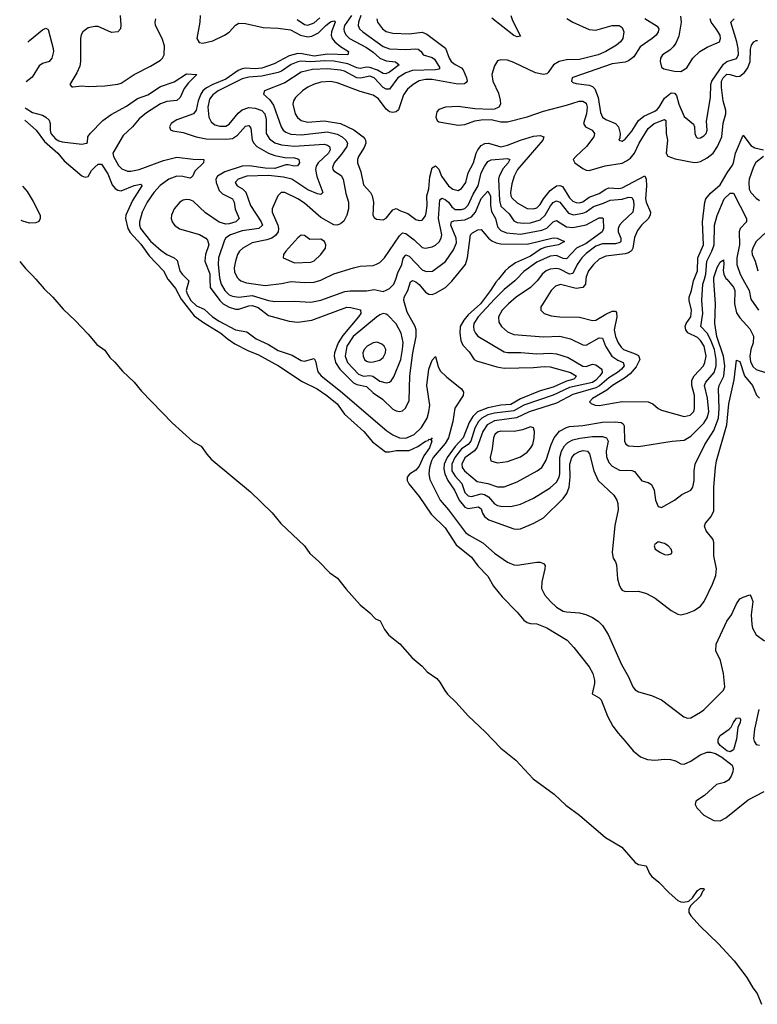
# Model space of a CAD drawing. Header units: inches. Extents: x 1552611 to 1694776, y 811966 to 917215.
# Tile 234 of 256: x 1571711 to 1576216, y 905570 to 911585. Entities that reach past the tile are written whole.
import ezdxf

# ---------------------------------------------------------------- set-up
doc = ezdxf.new("R2010")
doc.units = ezdxf.units.IN
doc.header["$MEASUREMENT"] = 0
doc.layers.add('B5970', color=7, linetype='Continuous')
doc.layers.add('B5971', color=7, linetype='Continuous')

msp = doc.modelspace()

# ---------------------------------------------------------------- linework, layer by layer
at = {"layer": 'B5970', "color": 5}
for points, elevation in [([(1571809.6, 910000), (1571860.4, 909940.4), (1571913.1, 909890), (1571977.1, 909817.1), (1572050, 909747.9), (1572130, 909663.2), (1572181.2, 909601.2), (1572230, 909566.5), (1572261.1, 909521.1), (1572292.6, 909492.6), (1572338, 909438), (1572410, 909371.4), (1572455.7, 909315.7), (1572641.9, 909121.9), (1572767.7, 909007.7), (1572820.2, 908980.2), (1572853.2, 908930), (1572880.5, 908900.5), (1573119.8, 908699.8), (1573252, 908572), (1573306.3, 908506.3), (1573449.5, 908370), (1573483.8, 908323.8), (1573536.8, 908276.8), (1573605.8, 908205.8), (1573652.6, 908172.6), (1573705.1, 908105.1), (1573790, 908010.1), (1573850, 907960.8), (1573884.4, 907924.4), (1573912.4, 907912.4), (1573939.1, 907859.1), (1573964.7, 907824.7), (1574032.3, 907772.3), (1574107.6, 907687.6), (1574170, 907635.3), (1574200.7, 907600.7), (1574259.4, 907559.4), (1574277.9, 907537.9), (1574306.7, 907486.7), (1574324.6, 907464.6), (1574375.5, 907415.5), (1574451.9, 907330), (1574554.7, 907234.7), (1574650, 907135.3), (1574741, 907061), (1574847.7, 906947.7), (1574974.7, 906854.7), (1575046.9, 906786.9), (1575130, 906726), (1575288.8, 906588.8), (1575388.4, 906530), (1575470, 906435.8), (1575490, 906423.3), (1575536.7, 906416.7), (1575556.8, 906370), (1575572.1, 906350), (1575615.5, 906315.5), (1575676.8, 906250), (1575730, 906204.4), (1575750, 906195.3), (1575765.9, 906194.1), (1575798.9, 906201.1), (1575819.9, 906220.1), (1575850, 906264.9), (1575870, 906278), (1575890, 906278), (1575891.3, 906270), (1575881.1, 906258.9), (1575868.9, 906230), (1575808.3, 906171.7), (1575798.1, 906150), (1575798.8, 906130), (1575810.7, 906110), (1575866.5, 906046.5), (1575978.8, 905938.8), (1576074.8, 905834.8), (1576152.8, 905732.8), (1576188.9, 905670), (1576216.1, 905636.1), (1576241.5, 905570)], 740), ([(1572616.4, 910000), (1572617.6, 909997.6), (1572662.6, 909942.6), (1572697.4, 909877.4), (1572776.9, 909776.9), (1572834.4, 909734.4), (1572939.4, 909670), (1572977.3, 909637.3), (1573025.3, 909605.3), (1573103.7, 909563.7), (1573170, 909536.8), (1573291.7, 909470), (1573435.2, 909375.2), (1573527.4, 909330), (1573586.5, 909290), (1573650, 909237.6), (1573695.6, 909175.6), (1573813.4, 909070), (1573865.7, 909005.7), (1573944.7, 908944.7), (1573970, 908944.3), (1574010, 908953.8), (1574090, 908953.2), (1574142.4, 908977.6), (1574190, 909010.2), (1574205.2, 909014.8), (1574210, 909021.6), (1574219.5, 909020.5), (1574230.3, 909030.3), (1574222, 909018), (1574227.3, 909010), (1574213.5, 908970), (1574179.8, 908920.2), (1574150, 908857.4), (1574130, 908833.3), (1574091.1, 908808.9), (1574078.3, 908790), (1574077.3, 908770), (1574086.7, 908750), (1574150, 908671.5), (1574223.7, 908563.7), (1574310, 908480.7), (1574377.6, 908377.6), (1574470, 908302), (1574509.4, 908249.4), (1574570, 908186.5), (1574604.2, 908124.2), (1574658.2, 908058.3), (1574750, 907966), (1574790, 907917), (1574810, 907902.6), (1574830, 907895.8), (1574870, 907894.4), (1574930, 907870.3), (1575054.1, 907794.1), (1575095.5, 907750), (1575190, 907630.7), (1575212, 907590), (1575222.6, 907550), (1575222.6, 907530), (1575206.7, 907466.7), (1575250, 907442), (1575262, 907430), (1575301.1, 907330), (1575333.8, 907270), (1575365.5, 907225.5), (1575410, 907178.3), (1575457.5, 907117.5), (1575502.3, 907082.3), (1575544.7, 907064.7), (1575590, 907061.7), (1575650, 907067.8), (1575686.3, 907066.3), (1575717.4, 907057.4), (1575750, 907039.1), (1575770, 907038), (1575810, 907055.3), (1575866.5, 907093.5), (1575910, 907109.6), (1575930, 907110.6), (1575961.2, 907101.2), (1576000, 907080), (1576061.6, 907030), (1576068.7, 907010), (1576067.1, 906990), (1576056.8, 906963.2), (1576039.9, 906940.1), (1576015.6, 906924.4), (1575967.9, 906912.1), (1575893.7, 906846.3), (1575841, 906810), (1575836.9, 906790), (1575847.2, 906770), (1575890, 906724.5), (1575950, 906692.1), (1575990, 906691.6), (1576023.1, 906710), (1576161.3, 906818.7), (1576258.4, 906870)], 760), ([(1572733.2, 910000), (1572743.3, 909990), (1572728.3, 909930), (1572732.8, 909910), (1572757.1, 909870), (1572790, 909836.4), (1572837, 909817), (1572889.3, 909770), (1572930, 909743.1), (1573030, 909689.7), (1573097.8, 909677.8), (1573155.3, 909635.3), (1573230, 909600.7), (1573290, 909565.1), (1573374.8, 909534.7), (1573430, 909503.6), (1573450, 909498.4), (1573510, 909514.5), (1573518.4, 909498.4), (1573532.9, 909432.9), (1573551.5, 909410), (1573670, 909315.1), (1573953.7, 909073.7), (1573990, 909048.2), (1574030, 909030.5), (1574070, 909028.2), (1574120.7, 909050), (1574165.7, 909094.3), (1574199.4, 909150), (1574210.3, 909190), (1574215, 909230), (1574198.6, 909350), (1574209.4, 909450), (1574230, 909504.7), (1574250, 909526.7), (1574266.6, 909466.6), (1574279.7, 909439.7), (1574320.5, 909400.5), (1574408.7, 909330), (1574421, 909310), (1574420.4, 909290), (1574368.7, 909211.3), (1574356.8, 909130), (1574329, 909030), (1574310, 908996.7), (1574236.9, 908910), (1574225.7, 908890), (1574213, 908850), (1574209.5, 908810), (1574216.4, 908776.4), (1574278.2, 908650), (1574330, 908590.9), (1574433.2, 908453.2), (1574456.2, 908436.2), (1574540.7, 908390), (1574610, 908325.1), (1574690, 908271.9), (1574730, 908254.4), (1574750, 908252.6), (1574870.2, 908270.2), (1574890.2, 908270.2), (1574910, 908263), (1574920.4, 908250), (1574918.9, 908230), (1574899.3, 908150), (1574898, 908110), (1574918.3, 908070), (1574952.3, 908030), (1574990, 907996.5), (1575030, 907972), (1575050, 907966.8), (1575130, 907962), (1575167.9, 907952.1), (1575210, 907933), (1575243.2, 907910), (1575270, 907883.5), (1575304.8, 907830), (1575386, 907646), (1575430.4, 907570), (1575455.5, 907510), (1575470, 907490.7), (1575490, 907478), (1575570, 907455.5), (1575630, 907430.7), (1575767, 907327), (1575790, 907319), (1575810, 907320.6), (1575870, 907353.8), (1575890, 907368), (1576010.6, 907490), (1576017.4, 907510), (1576009.9, 907590), (1575990.6, 907670), (1575962.9, 907730), (1575964.4, 907770), (1576029.4, 907910), (1576058.1, 907950), (1576090, 908016.4), (1576110, 908046.7), (1576130, 908058), (1576170, 908072), (1576178.8, 908058.8), (1576188.2, 908030), (1576179.6, 907950), (1576182, 907890), (1576187.1, 907867.1), (1576210, 907826.4), (1576259.1, 907790)], 780), ([(1572872.6, 910000), (1572874.2, 909950), (1572933.3, 909870), (1572954.7, 909850), (1572990, 909828.8), (1573030, 909817.2), (1573050, 909817.1), (1573110, 909837.8), (1573130, 909839.8), (1573166.9, 909826.9), (1573230, 909777.2), (1573356.1, 909743.9), (1573410, 909736.4), (1573495.8, 909750), (1573710, 909827.9), (1573732.5, 909827.5), (1573793.4, 909813.4), (1573794.2, 909790), (1573781.1, 909770), (1573684.1, 909655.9), (1573656.6, 909610), (1573634, 909550), (1573631.6, 909530), (1573639.4, 909490), (1573665.8, 909450), (1573750, 909366.9), (1573770, 909356.1), (1573830, 909343.9), (1573870, 909306.5), (1573927.4, 909267.4), (1573990, 909205.9), (1574010, 909194.7), (1574030, 909190.7), (1574050, 909196.1), (1574068.3, 909211.7), (1574090, 909259.5), (1574093.3, 909410), (1574112.6, 909550), (1574132.3, 909650), (1574131.7, 909690), (1574125.4, 909710), (1574078.4, 909798.4), (1574057.3, 909870), (1574059.7, 909890), (1574081.2, 909930), (1574097, 909983), (1574110, 909992.6), (1574130, 909984.4), (1574150, 909967.6), (1574190, 909920.1), (1574210, 909907.3), (1574230, 909906.8), (1574250, 909914.6), (1574311.9, 909950), (1574350, 909986.7), (1574360.8, 910000)], 820), ([(1572933.4, 910000), (1572941.3, 909970), (1572964.8, 909930), (1572990, 909905.2), (1573010, 909896.3), (1573050, 909890.1), (1573130, 909899.2), (1573229.9, 909870.1), (1573270, 909863.4), (1573386.4, 909866.4), (1573490, 909858.6), (1573550, 909871.8), (1573696, 909924), (1573730, 909929.1), (1573828.3, 909928.3), (1573876.7, 909936.7), (1573930, 909925.3), (1573950, 909931.7), (1573970, 909942.3), (1573996.8, 909970), (1574007.4, 910000)], 840), ([(1573049.9, 910000), (1573060.8, 909990), (1573096.6, 909976.6), (1573210, 909962.1), (1573310, 909974.3), (1573370, 909986.6), (1573450, 909979), (1573510, 909980.8), (1573550, 909993.9), (1573562.7, 910000)], 860), ([(1574634.5, 910000), (1574619.1, 909980.9), (1574586.5, 909930), (1574524.7, 909850), (1574450, 909781.1), (1574422.9, 909750), (1574400.5, 909710), (1574398.3, 909670), (1574405.1, 909625.1), (1574417.4, 909597.4), (1574455.5, 909555.5), (1574486, 909510), (1574501.5, 909501.5), (1574625, 909465), (1574670, 909456.6), (1574850, 909460.5), (1574913.9, 909466.1), (1574950, 909464), (1575075.8, 909430), (1575112.8, 909407.2), (1575094.9, 909390), (1575050, 909377.1), (1574970, 909340.4), (1574890, 909317), (1574770, 909267.9), (1574710, 909234.5), (1574650, 909229.7), (1574570, 909214.3), (1574507.9, 909190), (1574479.6, 909160.4), (1574456.4, 909123.6), (1574419.3, 909030), (1574370, 908978.2), (1574321.7, 908910), (1574304.3, 908870), (1574301.8, 908841.8), (1574306.8, 908810), (1574325.5, 908770), (1574366.9, 908710), (1574394.3, 908650), (1574430, 908607.1), (1574450, 908599), (1574513.1, 908610), (1574530, 908596.1), (1574537.6, 908570), (1574549.2, 908550), (1574576.5, 908530), (1574730, 908475.6), (1574750, 908471.9), (1574770, 908474.4), (1574851.7, 908508.3), (1574910, 908541.5), (1575030, 908661), (1575051.8, 908690), (1575066.5, 908730), (1575072.9, 908790), (1575070.3, 908869.7), (1575083.1, 908910), (1575100.6, 908930), (1575130, 908946.7), (1575152.8, 908952.8), (1575178, 908950), (1575192, 908932), (1575218.1, 908830), (1575244.8, 908770), (1575339.6, 908679.6), (1575358.5, 908650), (1575364.7, 908630), (1575367.3, 908590), (1575345.1, 908494.9), (1575329.2, 908329.2), (1575336.2, 908296.2), (1575350, 908274), (1575355.1, 908255.1), (1575363.1, 908170), (1575371.9, 908131.9), (1575382.6, 908110), (1575390, 908100.3), (1575410, 908091.3), (1575490, 908094.4), (1575539, 908079), (1575591.6, 908051.6), (1575690, 907976.5), (1575730, 907952.9), (1575750, 907950.3), (1575790, 907958.5), (1575830, 907975.5), (1575870, 908001.6), (1575891.7, 908030), (1575942.4, 908137.6), (1575961.9, 908190), (1575966.4, 908230), (1575949.9, 908310), (1575951.4, 908391.3), (1575945.7, 908410), (1575902.9, 908462.9), (1575894.6, 908490), (1575899.3, 908510), (1575933.8, 908550), (1575950, 908584), (1575951.1, 908730), (1575960.4, 908850), (1575967.8, 908890), (1576030.3, 909110), (1576041.8, 909238.2), (1576074.6, 909385.4), (1576090, 909506), (1576110, 909497.1), (1576138.1, 909410), (1576185.9, 909350), (1576211.4, 909291.4), (1576230, 909272.4)], 820), ([(1574744.8, 910000), (1574735.3, 909990), (1574670, 909936.9), (1574610, 909878), (1574510.6, 909770), (1574485, 909730), (1574482.2, 909710), (1574485.7, 909690), (1574493.9, 909670), (1574510, 909652.6), (1574670, 909556.6), (1574691.2, 909551.2), (1574772.6, 909552.6), (1574870, 909543.6), (1574950, 909547.9), (1574990, 909544.2), (1575061.4, 909521.4), (1575150, 909468.7), (1575170, 909466.6), (1575210, 909481.3), (1575230, 909475.9), (1575266.2, 909450), (1575267.1, 909447.1), (1575269, 909430), (1575254.6, 909410), (1575230, 909382.9), (1575210, 909368.5), (1575070, 909338.4), (1574970, 909291.8), (1574790, 909229.9), (1574730, 909196.1), (1574610, 909180.6), (1574570, 909170.4), (1574533.8, 909150), (1574512.9, 909130), (1574491.4, 909090), (1574467.1, 909010), (1574450.9, 908989.1), (1574410, 908962.7), (1574367.9, 908910), (1574350.1, 908870), (1574350.1, 908830), (1574370, 908795.6), (1574411.9, 908751.9), (1574430, 908697.5), (1574450, 908677.3), (1574470, 908673.2), (1574530, 908687.7), (1574550, 908685), (1574573.9, 908670), (1574610, 908628), (1574630, 908617.4), (1574650, 908613.5), (1574710, 908611.5), (1574770, 908625.5), (1574850, 908661.8), (1574950, 908724.2), (1574990, 908759.7), (1575005.4, 908790), (1575009.5, 908810.5), (1575010.3, 908910), (1575019.6, 908950), (1575037.7, 908982.3), (1575058.2, 909001.8), (1575090, 909018.3), (1575131.5, 909028.5), (1575210, 909038.5), (1575270, 909037.9), (1575294.2, 909030), (1575304.7, 909010), (1575293.8, 908950), (1575295.1, 908915.1), (1575310, 908880.3), (1575330, 908857.2), (1575373.8, 908833.8), (1575450, 908830.2), (1575465.1, 908825.1), (1575510, 908768.5), (1575550, 908757.6), (1575570, 908745.5), (1575586, 908710), (1575593.4, 908650), (1575610.5, 908610.5), (1575630, 908604.9), (1575710, 908650.3), (1575755.9, 908684.1), (1575810, 908711.7), (1575822.2, 908730), (1575831.4, 908770), (1575829.7, 908830), (1575836.8, 908870), (1575896.5, 908990), (1575950, 909075.8), (1575978.2, 909150), (1575982.9, 909210), (1575980.1, 909330), (1575983.4, 909350), (1576012.6, 909407.4), (1576017.6, 909470), (1576010.4, 909530), (1575969.7, 909650), (1575957.4, 909730), (1575960.7, 909850), (1575949.6, 909990), (1575950, 910000)], 840), ([(1574878.9, 910000), (1574870.8, 909989.2), (1574830.8, 909949.2), (1574743.8, 909890), (1574696.8, 909850), (1574658.3, 909810), (1574634.5, 909770), (1574636.6, 909736.6), (1574654.2, 909710), (1574690, 909678.9), (1574730, 909662.6), (1574910, 909647.2), (1575010, 909650.7), (1575074.9, 909634.9), (1575150, 909599), (1575170, 909596.3), (1575250, 909641.7), (1575270, 909640.3), (1575289.1, 909590), (1575327.6, 909530), (1575364.1, 909504.1), (1575397.2, 909490), (1575403.3, 909470), (1575387, 909450), (1575361.5, 909430), (1575310, 909398.1), (1575251.5, 909348.5), (1575230, 909336.8), (1575090, 909295.4), (1574990, 909241.9), (1574821.7, 909190), (1574746.2, 909153.8), (1574610, 909134.3), (1574566.9, 909110), (1574540.1, 909070), (1574505.6, 908974.4), (1574488, 908952), (1574430, 908907.8), (1574411.1, 908870), (1574413.3, 908850), (1574426.8, 908830), (1574504.8, 908764.8), (1574571.1, 908751.1), (1574630, 908730.7), (1574670, 908730.9), (1574750, 908761.9), (1574871.2, 908828.8), (1574899.4, 908850), (1574926.8, 908893.2), (1574957.1, 908990), (1574974.4, 909030), (1575008.7, 909071.3), (1575050, 909092.9), (1575070, 909099.2), (1575150, 909105.5), (1575270, 909126.5), (1575348.7, 909128.7), (1575384.2, 909124.2), (1575396.3, 909116.3), (1575403.2, 909103.2), (1575405.3, 909010), (1575412.9, 908992.9), (1575430, 908981.7), (1575490, 908977.9), (1575695.3, 909010), (1575770, 909016.6), (1575810, 909040.5), (1575890, 909120.8), (1575910, 909153), (1575919.1, 909190), (1575912.1, 909272.1), (1575893.5, 909350), (1575901.8, 909370), (1575952.2, 909430), (1575964.2, 909470), (1575965.6, 909510), (1575954.6, 909570), (1575930, 909631), (1575910, 909670.8), (1575871.5, 909710), (1575883, 909790), (1575877.8, 909870), (1575884, 909970), (1575892.9, 910000)], 860), ([(1575169, 910000), (1575166.9, 909970), (1575150, 909949.9), (1575110, 909943.8), (1575013.5, 909966.5), (1574982.9, 909957.1), (1574956.3, 909930), (1574906.5, 909850), (1574894.9, 909830), (1574894, 909810), (1574913.4, 909790), (1574956.3, 909776.3), (1575010.1, 909770.1), (1575130, 909767.3), (1575210, 909746.5), (1575230, 909750.1), (1575290, 909786.8), (1575330, 909804), (1575350, 909804.2), (1575356, 909796), (1575357.5, 909770), (1575341.3, 909690), (1575349.8, 909649.8), (1575366.6, 909610), (1575383.9, 909583.9), (1575399.4, 909570), (1575470, 909544.7), (1575490, 909533.3), (1575499, 909510), (1575475.8, 909464.2), (1575438.8, 909421.2), (1575404.9, 909395.1), (1575331.5, 909350), (1575297.5, 909322.5), (1575210.3, 909270), (1575190.5, 909250), (1575201.1, 909241.1), (1575226.8, 909230), (1575250, 909227.4), (1575390, 909252.2), (1575550, 909250.9), (1575578.1, 909238.1), (1575610, 909210.3), (1575630, 909199.6), (1575770, 909161.1), (1575805.6, 909170), (1575828.3, 909191.7), (1575833.1, 909210), (1575832.5, 909290), (1575816.7, 909350), (1575816.6, 909383.4), (1575830.8, 909409.2), (1575887.1, 909470), (1575896.2, 909490), (1575903.9, 909530), (1575890.6, 909590), (1575870, 909626), (1575850, 909642.9), (1575791.8, 909671.8), (1575779.2, 909690), (1575776, 909710), (1575781.5, 909730), (1575810.3, 909770), (1575813.6, 909810), (1575799.9, 909870), (1575800.7, 909890), (1575814.6, 909930), (1575827.1, 909990), (1575831.1, 910000)], 880), ([(1576029.1, 910000), (1576070, 909950.9), (1576079.4, 909930), (1576077.4, 909850), (1576090, 909795.2), (1576110, 909762.7), (1576170, 909695.9), (1576192.4, 909652.4), (1576191.3, 909611.3), (1576176.3, 909570), (1576170.3, 909530), (1576175.3, 909495.3), (1576190, 909463.6), (1576210, 909448.2), (1576265.7, 909430)], 840), ([(1576127.4, 910000), (1576165.5, 909930), (1576177.6, 909877.6), (1576223.8, 909810)], 860), ([(1576225.7, 907370), (1576198.4, 907250), (1576193.4, 907193.4), (1576196.7, 907176.7), (1576210, 907156.3), (1576230, 907152.7)], 780)]:
    msp.add_lwpolyline(points, dxfattribs=dict(at, elevation=elevation))
for points, elevation in [([(1573930, 909789.8), (1573910, 909782.2), (1573890, 909767.7), (1573747.3, 909650), (1573709.4, 909590), (1573699.5, 909530), (1573712.2, 909490), (1573780.1, 909420.1), (1573810, 909408.2), (1573850, 909411.1), (1573867.8, 909407.8), (1573910, 909375.8), (1573950, 909367), (1573969.1, 909370.9), (1573980.4, 909379.6), (1573996.1, 909403.9), (1574038.4, 909510), (1574049.9, 909570), (1574052.8, 909612.8), (1574041.1, 909670), (1574010, 909726.4), (1573959.1, 909779.1), (1573950, 909786)], 840), ([(1573894.1, 909614.1), (1573870, 909611.3), (1573832.4, 909590), (1573814.7, 909570), (1573807.2, 909550), (1573807.9, 909530), (1573817.6, 909510), (1573830, 909499.3), (1573850, 909493.1), (1573870, 909494.1), (1573910, 909504.4), (1573930, 909521.8), (1573945, 909550), (1573946.5, 909570), (1573937.4, 909590), (1573923.8, 909603.8)], 860), ([(1574830, 909097.4), (1574781.2, 909078.8), (1574730.1, 909069.9), (1574650, 909071.5), (1574630, 909065), (1574612.1, 909050), (1574604.1, 909030), (1574597.5, 908962.5), (1574585.2, 908910), (1574588.5, 908890), (1574630, 908878.3), (1574690, 908886), (1574770, 908915), (1574810, 908943.9), (1574833.8, 908970), (1574844.1, 908990), (1574852.7, 909030), (1574855.1, 909070), (1574850, 909092.3)], 880), ([(1575610, 908395.3), (1575590, 908378), (1575586.8, 908370), (1575592, 908350), (1575624.7, 908330), (1575650, 908318.8), (1575670, 908316), (1575690, 908322), (1575695.3, 908330), (1575689, 908350), (1575672.7, 908370), (1575650, 908385.2)], 840), ([(1576050, 907112.6), (1576030, 907117.6), (1575990, 907151.6), (1575977.5, 907170), (1575976.1, 907190), (1575990, 907212.7), (1576044, 907250), (1576056.5, 907263.5), (1576070, 907292), (1576090, 907317.8), (1576110, 907320.3), (1576114.4, 907310), (1576111.9, 907290), (1576097.8, 907262.2), (1576090, 907189.6), (1576070, 907124.4)], 760)]:
    msp.add_lwpolyline(points, close=True, dxfattribs=dict(at, elevation=elevation))
at = {"layer": 'B5971', "color": 5}
for points, elevation in [([(1572324.7, 911610), (1572329.2, 911550.8), (1572326.5, 911530), (1572310, 911509.9), (1572272.6, 911507.4), (1572190, 911542.7), (1572170, 911543.9), (1572130, 911534.3), (1572095.6, 911510), (1572086.6, 911493.4), (1572082.4, 911470), (1572082.6, 911330), (1572078.6, 911301.4), (1572060.4, 911259.6), (1572017.3, 911190), (1572030, 911174.8), (1572034.8, 911174.8), (1572090, 911181.3), (1572130, 911177.4), (1572230, 911180.6), (1572310, 911190.7), (1572330, 911197.9), (1572409.2, 911250.8), (1572510, 911301.9), (1572570, 911338), (1572583.8, 911350), (1572594.1, 911370), (1572595.1, 911424.9), (1572581.3, 911470), (1572540.9, 911550), (1572537.5, 911570), (1572541.5, 911590)], 820), ([(1572812.8, 911610), (1572810.5, 911570), (1572792.6, 911470), (1572806.3, 911446.3), (1572830, 911440.7), (1572890, 911456.7), (1572962.4, 911490), (1572991, 911509), (1573030, 911551.2), (1573050, 911563.3), (1573090, 911561.9), (1573197.7, 911537.7), (1573290, 911533.3), (1573364, 911524), (1573426.1, 911490), (1573470, 911480.6), (1573495.2, 911484.8), (1573535.5, 911504.5), (1573580.4, 911550), (1573610, 911572), (1573630, 911578.2), (1573635.4, 911575.4), (1573637, 911570), (1573615.1, 911510), (1573613.3, 911490), (1573618.9, 911470), (1573635.7, 911450), (1573670, 911421.7), (1573720.2, 911390), (1573714.4, 911370), (1573590, 911374.5), (1573510, 911362.8), (1573437.2, 911377.2), (1573410, 911378), (1573356.3, 911363.7), (1573264.2, 911315.8), (1573190.4, 911289.6), (1573150, 911285.1), (1573090, 911288.9), (1573070, 911284.9), (1573046.1, 911273.9), (1572970, 911222.7), (1572890.1, 911190), (1572851, 911169), (1572829.7, 911150), (1572817.4, 911130), (1572801.8, 911090), (1572788.4, 911031.6), (1572772.1, 911010), (1572670, 910973.4), (1572635.8, 910950), (1572624.9, 910930), (1572632.5, 910912.5), (1572645.4, 910905.4), (1572710, 910896), (1572788.7, 910868.7), (1572850, 910857.4), (1572970, 910854.9), (1573010, 910859.9), (1573041.4, 910878.6), (1573090, 910935.2), (1573110, 910939.1), (1573122.3, 910922.3), (1573131.3, 910850), (1573140.3, 910830), (1573160.1, 910810), (1573230, 910769.7), (1573270, 910754.7), (1573330, 910743.5), (1573390, 910741.8), (1573410, 910734.4), (1573416, 910730), (1573419.5, 910710), (1573408.5, 910691.5), (1573390.2, 910689.8), (1573350, 910698.7), (1573337.4, 910697.4), (1573270, 910676.2), (1573210, 910677.6), (1573112.4, 910692.4), (1573070, 910689.5), (1572963.4, 910656.6), (1572919.1, 910630), (1572909.7, 910610), (1572910.8, 910590), (1572930, 910542.3), (1572950, 910520.5), (1573010.1, 910490.1), (1573021, 910470), (1573027.2, 910427.2), (1573050.9, 910370), (1573031.1, 910350), (1572990, 910337.5), (1572970, 910336.3), (1572930, 910347.8), (1572845.7, 910405.7), (1572770, 910475.8), (1572750, 910485.2), (1572730, 910486.9), (1572710, 910481.7), (1572690, 910469.9), (1572654, 910430), (1572637.4, 910390), (1572635.5, 910370), (1572641.6, 910350), (1572656, 910330), (1572687.5, 910307.5), (1572810, 910272.5), (1572848.8, 910250), (1572858.2, 910238.2), (1572866.3, 910210), (1572845.7, 910150), (1572842.7, 910110), (1572871.6, 910031.6), (1572872.6, 910000)], 820), ([(1573736.8, 911610), (1573695.5, 911550), (1573690.1, 911530), (1573692.8, 911512.8), (1573704.3, 911490), (1573725.1, 911470), (1573830, 911415.6), (1573870, 911387.5), (1573910.3, 911350.3), (1573950, 911334.6), (1574006.9, 911326.9), (1574029.1, 911310), (1573970, 911264), (1573946.5, 911253.5), (1573930, 911257), (1573896.1, 911276.1), (1573850, 911293.8), (1573830, 911295.8), (1573790, 911287.8), (1573770, 911291.4), (1573715.8, 911315.8), (1573630, 911332.3), (1573573.8, 911333.8), (1573490, 911328.2), (1573428.7, 911331.3), (1573410, 911328.2), (1573370, 911311.6), (1573310, 911270.3), (1573290, 911262.2), (1573190, 911240.2), (1573110, 911234.4), (1573070, 911224.7), (1572922.8, 911150), (1572890, 911126.6), (1572870, 911098.9), (1572860.7, 911050), (1572865.6, 910990), (1572880.1, 910960.1), (1572902.2, 910942.2), (1572934.3, 910934.3), (1572970, 910934.8), (1572990, 910945.9), (1573045.3, 911014.7), (1573070, 911035.3), (1573110, 911048.9), (1573150, 911045.4), (1573190, 911030.1), (1573208.1, 911010), (1573215.6, 910975.6), (1573215.4, 910890), (1573236.6, 910856.6), (1573270, 910832.4), (1573310, 910820.1), (1573386.6, 910813.4), (1573570, 910824.2), (1573590, 910819.5), (1573602.9, 910810), (1573606.8, 910790), (1573596.3, 910770), (1573533.6, 910710), (1573521.8, 910690), (1573517.3, 910670), (1573526.4, 910626.4), (1573561.6, 910530), (1573550, 910517), (1573530, 910520.4), (1573470, 910546.5), (1573372.3, 910610), (1573322.6, 910622.6), (1573230, 910633), (1573098.8, 910630), (1573046, 910610), (1573026.7, 910590), (1573038.9, 910570), (1573071.9, 910551.9), (1573091.6, 910531.6), (1573120.7, 910450), (1573186.1, 910350), (1573193.2, 910330), (1573171.8, 910310), (1573070, 910296.1), (1572998, 910270), (1572970, 910251.6), (1572961.5, 910238.5), (1572924.6, 910130), (1572923.7, 910090), (1572930.8, 910010), (1572933.4, 910000)], 840), ([(1573794, 911610), (1573779.9, 911570), (1573779, 911550), (1573785.9, 911530), (1573806, 911510), (1573930, 911420.3), (1573970, 911406.8), (1574070, 911402.4), (1574130, 911407.5), (1574144.2, 911404.2), (1574162.8, 911390), (1574175.8, 911370), (1574230, 911354.6), (1574243.8, 911343.8), (1574276.3, 911290), (1574270, 911282.9), (1574250, 911278.9), (1574110, 911274.5), (1574070, 911261), (1574020.1, 911230), (1573970, 911160.4), (1573950, 911160.5), (1573930, 911171.7), (1573876.3, 911230), (1573850, 911240.4), (1573791.9, 911228.1), (1573770, 911229.9), (1573695.2, 911270), (1573670, 911277.3), (1573590, 911285.2), (1573499.1, 911280.9), (1573430, 911265.2), (1573330, 911199.7), (1573206.4, 911150), (1573199.5, 911130), (1573236.8, 911096.8), (1573261.9, 911061.9), (1573307.8, 910930), (1573320.9, 910910), (1573337.2, 910897.2), (1573366.6, 910886.6), (1573430, 910881.6), (1573590, 910899.4), (1573650, 910886.3), (1573680.1, 910870), (1573702.4, 910850), (1573713, 910830), (1573708.6, 910810), (1573677.1, 910762.9), (1573632, 910710), (1573622.1, 910682.1), (1573623.2, 910670), (1573630, 910661.3), (1573673.9, 910633.9), (1573687.6, 910610), (1573702.7, 910522.7), (1573719.5, 910470), (1573719.6, 910430), (1573709.6, 910390), (1573690, 910355), (1573670, 910338.8), (1573650.1, 910329.9), (1573630, 910331.2), (1573550, 910377.1), (1573450, 910464.3), (1573410, 910491.2), (1573330, 910529.7), (1573308, 910530), (1573287, 910510), (1573252.9, 910430), (1573253.5, 910410), (1573287, 910330), (1573292, 910310), (1573289.1, 910290), (1573272.9, 910267.1), (1573250, 910249.9), (1573220.7, 910239.3), (1573130, 910221.3), (1573072.8, 910190), (1573053, 910170), (1573042.2, 910150), (1573028.4, 910110), (1573021.3, 910070), (1573023.9, 910043.9), (1573039, 910010), (1573049.9, 910000)], 860), ([(1573892.8, 911590), (1573896, 911570), (1573926, 911530), (1573950, 911512.5), (1573990, 911502.4), (1574090, 911499.6), (1574168.2, 911508.2), (1574196.8, 911496.8), (1574312.1, 911412.1), (1574333.4, 911350), (1574346.6, 911330), (1574370, 911312), (1574410, 911291.2), (1574418.8, 911278.8), (1574439.4, 911230), (1574443.7, 911210), (1574438.9, 911201.1), (1574427.4, 911192.6), (1574387.9, 911192.1), (1574230, 911220.4), (1574190, 911219.9), (1574150, 911210.9), (1574113.4, 911190), (1574079.3, 911160.7), (1574054.5, 911125.5), (1574025, 911035), (1574010, 911022.3), (1573990, 911017.5), (1573970, 911023), (1573950, 911038.8), (1573901.6, 911101.6), (1573870, 911123.2), (1573790, 911145.8), (1573650, 911199.9), (1573610, 911207.1), (1573550, 911203.6), (1573504.6, 911190), (1573470, 911172.9), (1573438, 911150), (1573395, 911110), (1573383.2, 911090), (1573378.4, 911070), (1573393.9, 911010), (1573408, 910988), (1573430, 910968.9), (1573470, 910958.8), (1573570, 910968), (1573670, 910950.1), (1573752, 910912), (1573808.8, 910870), (1573818.1, 910858.1), (1573823.6, 910850), (1573824.8, 910830), (1573814.8, 910805.2), (1573780.5, 910750), (1573773.7, 910730), (1573773.8, 910710), (1573795.5, 910655.5), (1573810, 910576.4), (1573852.6, 910530), (1573864.4, 910510), (1573872.4, 910470), (1573868.8, 910390), (1573875.8, 910375.8), (1573890, 910366.7), (1573930, 910363.1), (1573950, 910372), (1573990, 910423.1), (1574010, 910431.8), (1574036.4, 910416.4), (1574081.1, 910401.1), (1574130, 910365), (1574150, 910358.8), (1574170, 910361.3), (1574190, 910387), (1574194.2, 910405.8), (1574199.2, 910450), (1574197.4, 910510), (1574208.9, 910551.1), (1574215, 910625), (1574230, 910680.3), (1574250, 910692.3), (1574252.9, 910690), (1574270, 910672.9), (1574288.2, 910628.2), (1574330, 910570.1), (1574356.5, 910550), (1574390, 910541.5), (1574410, 910554.2), (1574435.8, 910590), (1574450.3, 910650), (1574481.8, 910710), (1574498.8, 910770), (1574509.2, 910790), (1574530, 910815.7), (1574551.5, 910828.5), (1574574, 910830), (1574650, 910809), (1574690, 910817.7), (1574770, 910849.7), (1574850, 910874.5), (1574890, 910877.2), (1574912, 910870), (1574907.1, 910850), (1574751.8, 910670), (1574730.5, 910629.5), (1574717.1, 910582.9), (1574707.7, 910530), (1574710.1, 910510), (1574717, 910497), (1574750, 910465.7), (1574810.6, 910430.6), (1574849, 910429), (1574870, 910436.2), (1574890, 910455.7), (1574909.9, 910490), (1574950, 910542.4), (1574990, 910570.7), (1575010, 910573), (1575025.8, 910565.8), (1575070, 910496.8), (1575090, 910475.5), (1575110, 910467.3), (1575130, 910466.8), (1575150, 910472.9), (1575190, 910500.6), (1575250, 910523.7), (1575290.5, 910549.5), (1575310, 910556.9), (1575370, 910552.9), (1575390, 910558.6), (1575530, 910631), (1575536.6, 910610), (1575538.4, 910570), (1575532.8, 910490), (1575536.5, 910470), (1575563.1, 910410), (1575560.8, 910390), (1575550, 910369.2), (1575508.6, 910330), (1575483.5, 910296.5), (1575466.5, 910253.5), (1575456.3, 910190), (1575446.9, 910173.1), (1575430, 910161.7), (1575410, 910155.5), (1575290, 910140.1), (1575250, 910121.6), (1575216, 910090), (1575184.6, 910050), (1575170, 910014), (1575169, 910000)], 880), ([(1573406.3, 911586.3), (1573450, 911556.4), (1573470, 911550.6), (1573510, 911566.2), (1573543.8, 911596.2)], 840), ([(1575052.8, 911592.8), (1575090.2, 911570), (1575190, 911524.5), (1575230, 911520.1), (1575330, 911548.7), (1575373, 911550), (1575390, 911536.4), (1575400.7, 911510), (1575395.4, 911470), (1575381.1, 911450), (1575355.2, 911430), (1575291.8, 911390), (1575244.7, 911370), (1575130, 911341.2), (1575050, 911339.9), (1575005.6, 911330), (1574971.4, 911308.6), (1574938.4, 911261.6), (1574930, 911254.6), (1574910.5, 911249.5), (1574860.5, 911260.5), (1574730, 911322.6), (1574690, 911337.3), (1574650, 911339.3), (1574630, 911334), (1574610, 911303.6), (1574594.6, 911250), (1574601.1, 911210), (1574635.4, 911135.4), (1574646.4, 911093.6), (1574648.4, 911070), (1574637.5, 911050), (1574610, 911037.5), (1574590, 911036.2), (1574490, 911039.9), (1574390, 911055.7), (1574310.8, 911050), (1574270, 911036), (1574257.8, 911022.2), (1574252.8, 910990), (1574261.1, 910970), (1574270, 910961.1), (1574390, 910940.3), (1574430, 910945), (1574490, 910966.5), (1574530, 910973.2), (1574590, 910974.3), (1574650, 910961.5), (1574690, 910961.7), (1574810, 910991.1), (1574910, 911026.8), (1575050, 911062.4), (1575127.4, 911087.4), (1575150, 911088.3), (1575170, 911074.5), (1575177, 911050), (1575171.9, 911010), (1575154, 910950), (1575166.2, 910930), (1575206.9, 910910), (1575222.5, 910890), (1575218, 910870), (1575173.2, 910810), (1575107.5, 910750), (1575092.4, 910730), (1575101.5, 910710), (1575150, 910675.7), (1575170, 910665.8), (1575190, 910663.8), (1575287, 910693), (1575390, 910709.3), (1575418.2, 910721.8), (1575440.9, 910739.1), (1575465.9, 910770), (1575494.8, 910830), (1575550, 910920.1), (1575585.5, 910950), (1575650, 910975.3), (1575658.4, 910970), (1575660.3, 910890), (1575667.2, 910850), (1575658.8, 910770), (1575670, 910750.3), (1575715.3, 910735.3), (1575830, 910713.4), (1575850, 910714), (1575870, 910719.5), (1575910, 910740.8), (1575945.8, 910770), (1575972.6, 910810), (1575999.3, 910870), (1576006.8, 910953.2), (1576024.8, 911010), (1576024.3, 911030), (1576006.9, 911090), (1575996.7, 911170), (1575998.2, 911210), (1576006.8, 911230), (1576030, 911251.9), (1576050, 911250.5), (1576090, 911237.6), (1576110, 911240.8), (1576138.1, 911261.9), (1576157.4, 911290), (1576173.2, 911330), (1576174.8, 911405.2), (1576180.2, 911430), (1576195.8, 911450), (1576210, 911458.8), (1576217.5, 911457.5)], 920), ([(1574711.6, 911610), (1574720.8, 911580.8), (1574770, 911485.2), (1574750, 911479.9), (1574730, 911488.8), (1574594.1, 911594.1)], 880), ([(1575530, 911593), (1575605.3, 911545.3), (1575614, 911530), (1575611.1, 911510), (1575597.8, 911490), (1575574.2, 911470), (1575500.3, 911419.7), (1575461.3, 911358.7), (1575430, 911333.8), (1575410, 911326.2), (1575330, 911316), (1575090, 911232.2), (1575085.5, 911230), (1575080.5, 911210), (1575090, 911201.6), (1575110, 911195.3), (1575190, 911184.8), (1575210, 911176), (1575222.9, 911162.9), (1575244.9, 911110), (1575258.9, 911018.9), (1575270, 910990.3), (1575290, 910975.5), (1575350.7, 910950.7), (1575369.2, 910930), (1575378.3, 910890), (1575376.7, 910863.3), (1575371.3, 910850), (1575390, 910842), (1575410, 910855.5), (1575450, 910903.1), (1575491, 910970), (1575523.5, 910996.5), (1575590, 911026), (1575603.8, 911036.2), (1575617.4, 911050), (1575650, 911106.3), (1575690, 911137.4), (1575710, 911136.8), (1575722.1, 911122.1), (1575736.6, 911070), (1575770, 910993.4), (1575826, 910946), (1575833.1, 910930), (1575835.3, 910890), (1575841.7, 910870), (1575850, 910861.1), (1575870, 910863.6), (1575890, 910875.3), (1575903.5, 910890), (1575910.8, 910910), (1575906, 910966), (1575929.3, 911110), (1575931.3, 911190), (1575937.5, 911210), (1576010, 911313.1), (1576030, 911328.7), (1576090, 911348.6), (1576100.4, 911370), (1576100.1, 911410), (1576092.1, 911450), (1576054.1, 911570), (1576075.1, 911590)], 940), ([(1575746.7, 911606.7), (1575750.1, 911570), (1575735.9, 911484.1), (1575718, 911442), (1575701.6, 911418.4), (1575681.4, 911398.6), (1575637.6, 911370), (1575624.6, 911350), (1575622.6, 911330), (1575630, 911296), (1575645.3, 911285.3), (1575710, 911271.5), (1575750, 911268.9), (1575786.6, 911290), (1575821.6, 911350), (1575865.7, 911390), (1575910, 911417.6), (1575984.7, 911450), (1575992.1, 911470), (1575988.3, 911490), (1575965.7, 911530), (1575935.2, 911570), (1575928.4, 911590)], 960), ([(1571759.9, 911447.1), (1571770, 911458.9), (1571850, 911523.8), (1571870, 911533.6), (1571884.7, 911524.7), (1571915.4, 911410), (1571916.5, 911390), (1571907.3, 911350), (1571890.1, 911330), (1571850, 911317.1), (1571830, 911302.9), (1571787, 911233), (1571751, 911205.3)], 780), ([(1571745.3, 911047.6), (1571750, 911042.5), (1571790, 911018.3), (1571850, 911000.8), (1571870, 910990.5), (1571890, 910971.8), (1571898, 910950), (1571896.5, 910910), (1571900.4, 910890), (1571930, 910856.4), (1571950, 910844), (1571970, 910838.5), (1572090, 910824), (1572119, 910830), (1572124.5, 910835.5), (1572128.1, 910870), (1572140.9, 910890), (1572218.5, 910970), (1572270, 911006.8), (1572362.4, 911057.6), (1572430, 911103.9), (1572493.4, 911126.6), (1572570, 911177), (1572654.6, 911205.4), (1572730, 911253.8), (1572793, 911250), (1572741.6, 911198.4), (1572716.1, 911163.9), (1572691.6, 911110), (1572670, 911090.9), (1572610, 911084.6), (1572570, 911071.6), (1572484.4, 911015.6), (1572440.3, 910979.7), (1572399.1, 910930), (1572342, 910878), (1572279, 910770), (1572283.3, 910750), (1572313.6, 910693.6), (1572333.8, 910673.8), (1572370, 910659.3), (1572390, 910658.7), (1572441.1, 910670), (1572590, 910724.7), (1572670, 910745.7), (1572770, 910733.1), (1572835.8, 910730), (1572833.2, 910710), (1572781.2, 910658.8), (1572769.3, 910630.7), (1572759.2, 910620.8), (1572750, 910617.4), (1572707.5, 910627.5), (1572670, 910628.4), (1572622.7, 910610), (1572568.7, 910571.3), (1572530.1, 910530), (1572488.9, 910470), (1572459.1, 910410), (1572443.3, 910350), (1572443.2, 910330), (1572449.6, 910309.6), (1572510, 910231.9), (1572574.5, 910174.5), (1572610, 910150.6), (1572654.4, 910130), (1572673.5, 910113.5), (1572689.3, 910050), (1572703, 910030), (1572733.2, 910000)], 780), ([(1571742.5, 910971.6), (1571811.4, 910910), (1571861.4, 910841.4), (1571943.5, 910770), (1571982.4, 910722.4), (1572090, 910630.3), (1572110, 910623.1), (1572130, 910627.3), (1572150, 910662.8), (1572170, 910684.9), (1572190, 910702), (1572210, 910702.4), (1572250, 910642.4), (1572276.5, 910576.5), (1572294.2, 910554.2), (1572310, 910543.2), (1572330, 910540.2), (1572410, 910572.1), (1572450, 910579.3), (1572455.8, 910575.8), (1572457, 910570), (1572398.9, 910481.1), (1572360.2, 910390), (1572357.5, 910370), (1572372, 910310), (1572384.8, 910284.8), (1572450, 910214.2), (1572502.2, 910142.2), (1572590, 910050.2), (1572616.4, 910000)], 760), ([(1575831.1, 910000), (1575851.4, 910050), (1575852.1, 910130), (1575886.9, 910210), (1575880.6, 910350), (1575894.7, 910470), (1575902.4, 910490), (1575930, 910525.9), (1575990, 910575.2), (1576031.1, 910650), (1576063.9, 910696.1), (1576071.6, 910710), (1576083.5, 910770), (1576130, 910878.7), (1576176, 910816), (1576201.5, 910801.5), (1576254.6, 910790)], 880), ([(1576253.5, 910750), (1576207.7, 910712.3), (1576193.9, 910686.1), (1576166.8, 910610), (1576163.9, 910590), (1576167.4, 910550), (1576176.6, 910530), (1576210, 910494), (1576230, 910479.8)], 880), ([(1573562.7, 910000), (1573630, 910032.4), (1573750, 910069.1), (1573790, 910078.6), (1573870, 910083.2), (1573890, 910091), (1573910, 910102.3), (1573939.8, 910130), (1574030, 910264.6), (1574050, 910282.5), (1574070, 910278), (1574120.5, 910240.5), (1574170, 910193.7), (1574190, 910189.5), (1574230, 910197.2), (1574251.5, 910208.5), (1574272.5, 910227.5), (1574286.1, 910250), (1574289.9, 910270), (1574268, 910370), (1574276.2, 910483.8), (1574290, 910495.3), (1574310, 910487.1), (1574330, 910469.4), (1574350, 910441), (1574370, 910426), (1574410, 910424.6), (1574430, 910431.5), (1574450, 910451.6), (1574481.3, 910518.7), (1574512, 910570), (1574530.2, 910649.8), (1574550, 910687.8), (1574570, 910719), (1574590.4, 910729.6), (1574690, 910737), (1574704.6, 910730), (1574694, 910710), (1574664.1, 910675.9), (1574639.8, 910630), (1574635.8, 910610), (1574640.6, 910480.6), (1574650, 910446.8), (1574699.8, 910399.8), (1574730, 910355.5), (1574750, 910345.3), (1574790, 910341.1), (1574830, 910344.9), (1574890, 910362.9), (1574921, 910390), (1574953, 910447), (1574970, 910467.9), (1574990, 910478.7), (1575010, 910470.7), (1575063.1, 910403.1), (1575092.9, 910392.9), (1575150, 910402.2), (1575170, 910411.2), (1575215.5, 910444.5), (1575276.3, 910463.7), (1575317.6, 910482.4), (1575390, 910489.3), (1575430, 910500.1), (1575450, 910498.7), (1575459.5, 910479.5), (1575463, 910450), (1575456.4, 910410), (1575390, 910348.5), (1575374.1, 910330), (1575365.5, 910310), (1575367.2, 910290), (1575382.7, 910250), (1575382, 910230), (1575376, 910224), (1575350, 910216.6), (1575270, 910216.3), (1575230, 910200.5), (1575170, 910156.9), (1575143.4, 910130), (1575115, 910090), (1575090, 910033.7), (1575070, 910031.1), (1575010, 910060.5), (1574990, 910065), (1574950, 910060.1), (1574927, 910050), (1574901.4, 910030), (1574878.9, 910000)], 860), ([(1571727.8, 910568.9), (1571756.3, 910536.3), (1571793.9, 910473.9), (1571835.5, 910390), (1571836.8, 910370), (1571827, 910353), (1571810, 910344.2), (1571770, 910342.6), (1571730, 910353.9), (1571720.1, 910358.3)], 760), ([(1574007.4, 910000), (1574021.2, 910038.8), (1574045.4, 910090), (1574054, 910126.1), (1574070, 910149.2), (1574090, 910140.5), (1574170, 910057), (1574194, 910046), (1574232.2, 910047.8), (1574311.6, 910108.4), (1574360.9, 910179.1), (1574378.2, 910221.8), (1574376.8, 910250), (1574344.2, 910330), (1574347.5, 910350), (1574363.5, 910356.5), (1574430, 910361.6), (1574470, 910380.5), (1574495.6, 910410), (1574530, 910493), (1574570, 910538.4), (1574586, 910510), (1574585.7, 910450), (1574593, 910413), (1574617.5, 910370), (1574630, 910319.1), (1574650, 910296.3), (1574683.5, 910283.5), (1574770, 910274), (1574900.7, 910299.3), (1574930, 910310.5), (1574970, 910349.5), (1574990, 910358.5), (1575050, 910319.6), (1575090, 910315.8), (1575170, 910330.9), (1575250, 910374.1), (1575270, 910374), (1575274.7, 910370), (1575276.3, 910310), (1575268.9, 910290), (1575170, 910216.8), (1575110.9, 910189.1), (1575050, 910124), (1575030, 910127), (1574990, 910144.4), (1574950, 910140.9), (1574870, 910103.4), (1574790, 910047.3), (1574744.8, 910000)], 840), ([(1575892.9, 910000), (1575901.8, 910030), (1575907.8, 910110), (1575939, 910170), (1575952.1, 910210), (1575954.6, 910330), (1575970, 910389), (1576012.8, 910490), (1576050, 910526), (1576070, 910525.5), (1576150.3, 910369.7), (1576150.3, 910350), (1576112.4, 910310), (1576104.6, 910290), (1576106.8, 910210), (1576090.5, 910130), (1576090.1, 910090), (1576111.1, 910030), (1576127.4, 910000)], 860), ([(1574360.8, 910000), (1574433.6, 910090), (1574446.7, 910130), (1574463.4, 910270), (1574476.1, 910283.9), (1574510, 910300.7), (1574530, 910302.4), (1574575.1, 910250), (1574594.2, 910234.2), (1574621.6, 910221.6), (1574650, 910215.7), (1574810, 910213.4), (1574970, 910252.5), (1574993.1, 910250), (1575038, 910230), (1575002.4, 910210), (1574923.7, 910196.3), (1574895.7, 910184.3), (1574830, 910140.1), (1574739.9, 910100.1), (1574697.1, 910070), (1574675.1, 910050), (1574634.5, 910000)], 820), ([(1576272.3, 910290), (1576209.1, 910230), (1576190, 910195.1), (1576183.3, 910170), (1576183.8, 910150), (1576203, 910110), (1576220.2, 910050)], 880), ([(1571710.9, 910107.6), (1571745.4, 910065.4), (1571790, 910023), (1571809.6, 910000)], 740), ([(1575950, 910000), (1575950.4, 910010), (1575970, 910070.3), (1575990, 910103.7), (1576010, 910117.1), (1576012.4, 910092.4), (1576006.9, 910053.1), (1576011.5, 910030), (1576024.9, 910004.9), (1576029.1, 910000)], 840)]:
    msp.add_lwpolyline(points, dxfattribs=dict(at, elevation=elevation))
at = {"layer": 'B5971', "color": 5, "elevation": 880}
msp.add_lwpolyline([(1573430, 910269.6), (1573410, 910252.8), (1573337, 910170), (1573321.6, 910150), (1573321, 910130), (1573390, 910100.6), (1573490, 910104.1), (1573510, 910112.1), (1573549.8, 910150), (1573579.3, 910190), (1573580.8, 910210), (1573571.8, 910230), (1573550, 910244.7), (1573483, 910243), (1573450, 910266.3)], close=True, dxfattribs=at)

doc.saveas('drawing.dxf')
